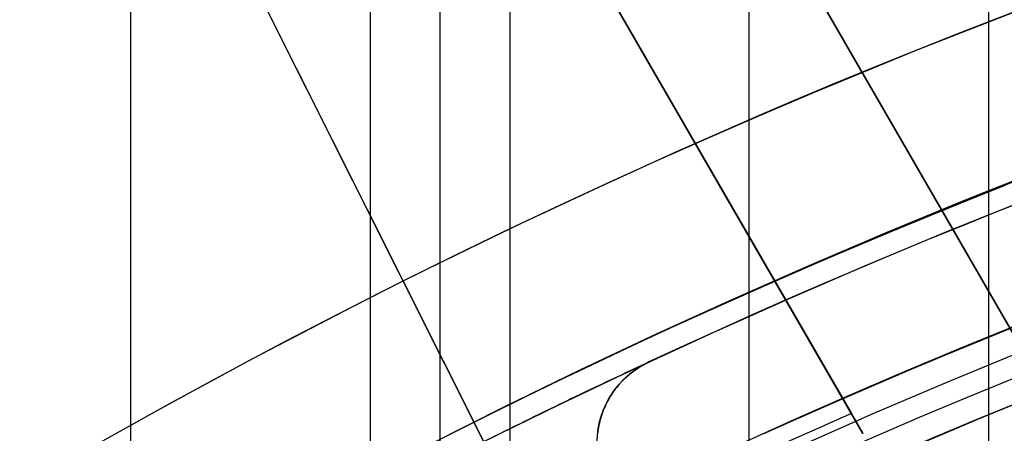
# Model space of a CAD drawing. Extents: x 12895 to 14339, y -6833 to -5581.
# Tile 65 of 79: x 13578.5 to 13589.45, y -6315.71 to -6311.11. Entities that reach past the tile are written whole.
import ezdxf

# ---------------------------------------------------------------- set-up
doc = ezdxf.new("R2010")
doc.units = 0
doc.layers.get('0').update_dxf_attribs({"linetype": 'CONTINUOUS'})
doc.layers.add('BLANCO_METALICO', color=7, linetype='CONTINUOUS')
doc.layers.add('COLOR', color=7, linetype='CONTINUOUS')

msp = doc.modelspace()

# ---------------------------------------------------------------- linework, layer by layer
for p, q in [((13579.73982544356, -6341.258184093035, 55.48398016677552), (13579.73982544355, -5581.495752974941, 55.48398016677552)), ((13582.39926325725, -5581.495752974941, 55.85431342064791), (13582.39926324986, -6338.830127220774, 55.85431341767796)), ((13583.17588449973, -6338.11992380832, 56.27725690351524), (13583.17588449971, -5581.495752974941, 56.27725690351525)), ((13583.95250574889, -5581.495752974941, 56.70020039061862), (13583.95250573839, -6337.437637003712, 56.70020038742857)), ((13586.61194355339, -6335.463356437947, 57.07053364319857), (13586.61194355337, -5581.495752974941, 57.07053364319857)), ((13589.27138136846, -5581.495752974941, 57.4408668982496), (13589.27138135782, -6333.719881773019, 57.4408668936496))]:
    msp.add_line(p, q)
at = {"extrusion": (-0.2249510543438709, 8.038899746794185e-15, 0.9743700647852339)}
msp.add_lwpolyline([(6339.841516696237, 13345.0425022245), (6339.366101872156, 13344.7073845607), (6338.892938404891, 13344.36819328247), (6338.422075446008, 13344.02495177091), (6337.95356184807, 13343.67768423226), (6337.487446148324, 13343.32641569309), (6337.023776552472, 13342.97117199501), (6336.562600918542, 13342.61197978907), (6336.103966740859, 13342.24886652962), (6335.647921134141, 13341.88186046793), (6335.194510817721, 13341.51099064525), (6334.743782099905, 13341.13628688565), (6334.29578086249, 13340.75777978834), (6333.850552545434, 13340.37550071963), (6333.408142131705, 13339.98948180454), (6332.968594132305, 13339.59975591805), (6332.531952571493, 13339.2063566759), (6332.098260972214, 13338.80931842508), (6331.667562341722, 13338.40867623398), (6331.239899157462, 13338.00446588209), (6330.815313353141, 13337.5967238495), (6330.393846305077, 13337.18548730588), (6329.975538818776, 13336.77079409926), (6329.560431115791, 13336.35268274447), (6329.148562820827, 13335.93119241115), (6328.739972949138, 13335.50636291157), (6328.334699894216, 13335.07823468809), (6327.932781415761, 13334.64684880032), (6327.53425462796, 13334.21224691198), (6327.139155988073, 13333.77447127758), (6326.747521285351, 13333.33356472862), (6326.359385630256, 13332.8895706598), (6325.974783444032, 13332.44253301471), (6325.593748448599, 13331.9924962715), (6325.216313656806, 13331.53950542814), (6324.842511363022, 13331.08360598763), (6324.472373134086, 13330.6248439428), (6324.105929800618, 13330.16326576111), (6323.743211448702, 13329.69891836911), (6323.384247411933, 13329.23184913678), (6323.029066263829, 13328.76210586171), (6322.677695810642, 13328.28973675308), (6322.330163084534, 13327.81479041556), (6321.98649433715, 13327.33731583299), (6321.646715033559, 13326.85736235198), (6321.310849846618, 13326.37497966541), (6320.978922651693, 13325.89021779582), (6320.650956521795, 13325.40312707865), (6320.326973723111, 13324.91375814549), (6320.00699571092, 13324.42216190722), (6319.691043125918, 13323.92838953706), (6319.379135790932, 13323.43249245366), (6319.071292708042, 13322.93452230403), (6318.767532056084, 13322.4345309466), (6318.467871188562, 13321.9325704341), (6318.17232663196, 13321.42869299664), (6317.88091408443, 13320.92295102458), (6317.593648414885, 13320.41539705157), (6317.310543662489, 13319.90608373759), (6317.031613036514, 13319.39506385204), (6316.756868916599, 13318.88239025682), (6316.486322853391, 13318.36811588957), (6316.219985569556, 13317.85229374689), (6315.957866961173, 13317.33497686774), (6315.699976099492, 13316.81621831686), (6315.446321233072, 13316.29607116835), (6315.196909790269, 13315.77458848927), (6314.951748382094, 13315.25182332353), (6314.710842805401, 13314.72782867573), (6314.474198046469, 13314.20265749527), (6314.241818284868, 13313.67636266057), (6314.013706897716, 13313.14899696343), (6313.789866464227, 13312.62061309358), (6313.570298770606, 13312.09126362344), (6313.355004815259, 13311.56100099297), (6313.143984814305, 13311.02987749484), (6312.93723820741, 13310.49794525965), (6312.734763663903, 13309.96525624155), (6312.536559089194, 13309.43186220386), (6312.342621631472, 13308.89781470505), (6312.152947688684, 13308.36316508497), (6311.967532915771, 13307.82796445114), (6311.786372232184, 13307.29226366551), (6311.609459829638, 13306.75611333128), (6311.43678918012, 13306.21956378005), (6311.268353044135, 13305.68266505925), (6311.104143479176, 13305.14546691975), (6310.944151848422, 13304.60801880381), (6310.788368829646, 13304.07036983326), (6310.63678442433, 13303.53256879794), (6310.489387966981, 13302.99466414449), (6310.346168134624, 13302.45670396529), (6310.207112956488, 13301.91873598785), (6310.072209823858, 13301.3808075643), (6309.941445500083, 13300.84296566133), (6309.814806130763, 13300.30525685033), (6309.69227725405, 13299.76772729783), (6309.573843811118, 13299.23042275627), (6309.459490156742, 13298.69338855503), (6309.349200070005, 13298.15666959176), (6309.242956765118, 13297.62031032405), (6309.140742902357, 13297.08435476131), (6309.04254059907, 13296.54884645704), (6308.948331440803, 13296.01382850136), (6308.858096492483, 13295.47934351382), (6308.771816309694, 13294.94543363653), (6308.689470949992, 13294.4121405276), (6308.611039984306, 13293.87950535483), (6308.536502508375, 13293.34756878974), (6308.465837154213, 13292.81637100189), (6308.399022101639, 13292.28595165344), (6308.336035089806, 13291.75634989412), (6308.27685342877, 13291.22760435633), (6308.221454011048, 13290.69975315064), (6308.169813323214, 13290.17283386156), (6308.121907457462, 13289.64688354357), (6308.077712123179, 13289.12193871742), (6308.037202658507, 13288.59803536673), (6308.00035404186, 13288.07520893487), (6307.967140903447, 13287.55349432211), (6307.937537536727, 13287.03292588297), (6307.911517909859, 13286.51353742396), (6307.889055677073, 13285.99536220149), (6307.87012419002, 13285.47843292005), (6307.854696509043, 13284.96278173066), (6307.842745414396, 13284.4484402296), (6307.834243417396, 13283.93543945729), (6307.829162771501, 13283.42380989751), (6307.827475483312, 13282.91358147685), (6307.82922295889, 13282.39433270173), (6307.834485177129, 13281.87363342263), (6307.843291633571, 13281.35151519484), (6307.855671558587, 13280.82801017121), (6307.871653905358, 13280.30315110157), (6307.891267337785, 13279.77697133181), (6307.914540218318, 13279.2495048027), (6307.941500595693, 13278.72078604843), (6307.972176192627, 13278.1908501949), (6308.006594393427, 13277.6597329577), (6308.044782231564, 13277.12747063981), (6308.086766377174, 13276.59410012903), (6308.132573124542, 13276.05965889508), (6308.182228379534, 13275.5241849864), (6308.235757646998, 13274.98771702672), (6308.293186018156, 13274.45029421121), (6308.354538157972, 13273.91195630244), (6308.419838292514, 13273.37274362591), (6308.48911019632, 13272.83269706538), (6308.562377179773, 13272.2918580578), (6308.639662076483, 13271.75026858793), (6308.720987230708, 13271.20797118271), (6308.806374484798, 13270.66500890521), (6308.895845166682, 13270.1214253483), (6308.989420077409, 13269.577264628), (6309.087119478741, 13269.03257137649), (6309.188963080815, 13268.4873907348), (6309.294970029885, 13267.94176834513), (6309.405158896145, 13267.39575034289), (6309.519547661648, 13266.84938334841), (6309.638153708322, 13266.30271445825), (6309.760993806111, 13265.75579123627), (6309.888084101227, 13265.20866170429), (6310.019440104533, 13264.66137433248), (6310.155076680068, 13264.11397802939), (6310.295008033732, 13263.56652213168), (6310.439247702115, 13263.01905639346), (6310.587808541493, 13262.47163097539), (6310.74070271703, 13261.92429643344), (6310.897941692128, 13261.37710370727), (6311.059536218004, 13260.83010410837), (6311.225496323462, 13260.28334930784), (6311.395831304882, 13259.7368913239), (6311.570549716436, 13259.19078250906), (6311.749659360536, 13258.64507553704), (6311.933167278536, 13258.0998233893), (6312.121079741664, 13257.55507934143), (6312.313402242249, 13257.01089694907), (6312.510139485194, 13256.46733003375), (6312.711295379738, 13255.92443266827), (6312.916873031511, 13255.38225916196), (6313.126874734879, 13254.84086404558), (6313.341301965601, 13254.30030205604), (6313.560155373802, 13253.7606281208), (6313.783434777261, 13253.22189734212), (6314.011139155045, 13252.68416498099), (6314.243266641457, 13252.1474864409), (6314.479814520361, 13251.61191725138), (6314.720779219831, 13251.07751305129), (6314.966156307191, 13250.544329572), (6315.21594048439, 13250.01242262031), (6315.470125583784, 13249.48184806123), (6315.728704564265, 13248.95266180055), (6315.991669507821, 13248.42491976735), (6316.259011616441, 13247.8986778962), (6316.530721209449, 13247.37399210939), (6316.806787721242, 13246.85091829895), (6317.087199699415, 13246.32951230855), (6317.371944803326, 13245.80982991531), (6317.661009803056, 13245.29192681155), (6317.954380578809, 13244.7758585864), (6318.252042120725, 13244.26168070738), (6318.553978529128, 13243.74944850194), (6318.860173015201, 13243.23921713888), (6319.170607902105, 13242.73104160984), (6319.485264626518, 13242.22497671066), (6319.80412374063, 13241.72107702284), (6320.127164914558, 13241.21939689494), (6320.454366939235, 13240.71999042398), (6320.785707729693, 13240.22291143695), (6321.121164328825, 13239.72821347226), (6321.460712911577, 13239.23594976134), (6321.80432878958, 13238.74617321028), (6322.151986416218, 13238.25893638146), (6322.503659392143, 13237.77429147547), (6322.85932047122, 13237.29229031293), (6323.218941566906, 13236.81298431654), (6323.582493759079, 13236.33642449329), (6323.949947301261, 13235.86266141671), (6324.321271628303, 13235.39174520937), (6324.696435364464, 13234.92372552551), (6325.075406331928, 13234.45865153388), (6325.458151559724, 13233.99657190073), (6325.844637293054, 13233.53753477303), (6326.234829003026, 13233.08158776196), (6326.628691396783, 13232.62877792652), (6327.026188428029, 13232.17915175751), (6327.427283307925, 13231.73275516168), (6327.83193851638, 13231.28963344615), (6328.240115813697, 13230.84983130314), (6328.651776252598, 13230.413392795), (6329.066880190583, 13229.98036133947), (6329.485387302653, 13229.55077969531), (6329.907256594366, 13229.12468994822), (6330.332446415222, 13228.70213349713), (6330.760914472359, 13228.28315104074), (6331.192617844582, 13227.86778256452), (6331.627512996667, 13227.45606732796), (6332.065555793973, 13227.04804385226), (6332.506701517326, 13226.64374990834), (6332.950904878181, 13226.24322250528), (6333.398120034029, 13225.84649787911), (6333.848300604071, 13225.45361148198), (6334.301399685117, 13225.06459797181), (6334.757369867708, 13224.67949120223), (6335.21616325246, 13224.29832421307), (6335.677731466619, 13223.92112922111), (6336.142025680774, 13223.54793761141), (6336.608996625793, 13223.17877992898), (6337.078594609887, 13222.81368587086), (6337.550769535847, 13222.45268427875), (6338.025470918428, 13222.09580313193), (6338.502647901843, 13221.74306954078), (6338.982249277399, 13221.3945097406), (6339.464223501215, 13221.05014908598), (6339.948518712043, 13220.71001204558), (6340.435082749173, 13220.37412219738), (6340.923863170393, 13220.04250222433)], dxfattribs=at)
at = {"extrusion": (-0.2249510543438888, -3.01232403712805e-14, 0.9743700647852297)}
msp.add_lwpolyline([(6339.083899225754, 13220.04250222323), (6338.617968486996, 13220.37982577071), (6338.154309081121, 13220.72108551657), (6337.692967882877, 13221.06625769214), (6337.233991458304, 13221.41531775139), (6336.777426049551, 13221.76824037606), (6336.323317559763, 13222.12499948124), (6335.871711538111, 13222.48556822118), (6335.422653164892, 13222.84991899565), (6334.976187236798, 13223.21802345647), (6334.532358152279, 13223.58985251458), (6334.091209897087, 13223.96537634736), (6333.652786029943, 13224.34456440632), (6333.217129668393, 13224.72738542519), (6332.784283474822, 13225.11380742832), (6332.354289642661, 13225.5037977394), (6331.927189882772, 13225.89732299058), (6331.503025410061, 13226.29434913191), (6331.081836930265, 13226.69484144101), (6330.663664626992, 13227.09876453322), (6330.248548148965, 13227.50608237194), (6329.836526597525, 13227.91675827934), (6329.427638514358, 13228.33075494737), (6329.021921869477, 13228.748034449), (6328.619414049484, 13229.16855824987), (6328.220151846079, 13229.59228722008), (6327.824171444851, 13230.0191816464), (6327.43150841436, 13230.4492012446), (6327.042197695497, 13230.88230517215), (6326.656273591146, 13231.3184520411), (6326.273769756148, 13231.75759993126), (6325.894719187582, 13232.19970640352), (6325.519154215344, 13232.64472851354), (6325.147106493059, 13233.09262282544), (6324.778606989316, 13233.54334542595), (6324.413685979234, 13233.99685193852), (6324.052373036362, 13234.45309753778), (6323.694697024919, 13234.91203696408), (6323.340686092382, 13235.37362453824), (6322.990367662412, 13235.83781417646), (6322.643768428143, 13236.30455940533), (6322.300914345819, 13236.77381337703), (6321.961830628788, 13237.24552888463), (6321.626541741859, 13237.71965837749), (6321.295071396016, 13238.19615397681), (6320.967442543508, 13238.67496749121), (6320.643677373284, 13239.15605043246), (6320.323797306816, 13239.63935403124), (6320.007822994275, 13240.12482925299), (6319.695774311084, 13240.61242681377), (6319.387670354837, 13241.10209719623), (6319.08352944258, 13241.59379066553), (6318.783369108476, 13242.08745728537), (6318.487206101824, 13242.58304693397), (6318.195056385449, 13243.08050932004), (6317.906935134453, 13243.57979399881), (6317.622856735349, 13244.08085038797), (6317.342834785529, 13244.58362778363), (6317.066882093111, 13245.08807537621), (6316.795010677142, 13245.59414226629), (6316.527231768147, 13246.10177748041), (6316.263555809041, 13246.61092998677), (6316.003992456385, 13247.12154871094), (6315.748550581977, 13247.63358255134), (6315.497238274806, 13248.14698039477), (6315.250062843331, 13248.66169113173), (6315.007030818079, 13249.17766367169), (6314.768147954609, 13249.69484695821), (6314.533419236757, 13250.21318998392), (6314.302848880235, 13250.73264180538), (6314.076440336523, 13251.25315155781), (6313.854196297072, 13251.77466846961), (6313.636118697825, 13252.29714187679), (6313.42220872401, 13252.82052123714), (6313.212466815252, 13253.34475614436), (6313.006892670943, 13253.86979634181), (6312.805485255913, 13254.39559173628), (6312.608242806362, 13254.92209241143), (6312.415162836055, 13255.44924864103), (6312.226242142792, 13255.97701090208), (6312.041476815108, 13256.50532988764), (6311.860862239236, 13257.03415651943), (6311.684393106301, 13257.56344196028), (6311.512063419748, 13258.09313762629), (6311.343866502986, 13258.62319519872), (6311.179795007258, 13259.15356663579), (6311.019840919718, 13259.68420418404), (6310.863995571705, 13260.2150603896), (6310.712249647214, 13260.74608810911), (6310.564593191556, 13261.27724052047), (6310.421015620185, 13261.80847113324), (6310.281505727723, 13262.33973379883), (6310.146051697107, 13262.87098272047), (6310.01464110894, 13263.40217246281), (6309.887260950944, 13263.93325796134), (6309.763897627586, 13264.4641945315), (6309.644536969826, 13264.99493787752), (6309.529164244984, 13265.525444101), (6309.417764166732, 13266.05566970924), (6309.310320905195, 13266.5855716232), (6309.206818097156, 13267.11510718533), (6309.107238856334, 13267.64423416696), (6309.011565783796, 13268.17291077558), (6308.919780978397, 13268.70109566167), (6308.831866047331, 13269.22874792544), (6308.747802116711, 13269.75582712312), (6308.667569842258, 13270.28229327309), (6308.591149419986, 13270.80810686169), (6308.518520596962, 13271.33322884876), (6308.449662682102, 13271.85762067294), (6308.384554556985, 13272.3812442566), (6308.3231746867, 13272.90406201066), (6308.265501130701, 13273.42603683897), (6308.211511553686, 13273.94713214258), (6308.16118323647, 13274.46731182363), (6308.114493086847, 13274.98654028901), (6308.071417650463, 13275.50478245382), (6308.031933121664, 13276.02200374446), (6307.996015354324, 13276.53817010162), (6307.963639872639, 13277.05324798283), (6307.934781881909, 13277.56720436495), (6307.909416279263, 13278.08000674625), (6307.887517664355, 13278.59162314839), (6307.869060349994, 13279.10202211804), (6307.854018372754, 13279.61117272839), (6307.842365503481, 13280.11904458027), (6307.834075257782, 13280.62560780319), (6307.829120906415, 13281.13083305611), (6307.827475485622, 13281.63469152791), (6307.829268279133, 13282.16063006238), (6307.834667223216, 13282.68805624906), (6307.843702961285, 13283.21693728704), (6307.856405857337, 13283.74723974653), (6307.872805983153, 13284.27892956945), (6307.892933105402, 13284.81197207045), (6307.916816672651, 13285.34633193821), (6307.944485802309, 13285.88197323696), (6307.975969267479, 13286.41885940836), (6308.011295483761, 13286.9569532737), (6308.050492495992, 13287.49621703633), (6308.093587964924, 13288.03661228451), (6308.140609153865, 13288.5780999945), (6308.191582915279, 13289.12064053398), (6308.246535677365, 13289.66419366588), (6308.305493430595, 13290.2087185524), (6308.368481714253, 13290.75417375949), (6308.435525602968, 13291.30051726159), (6308.506649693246, 13291.84770644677), (6308.58187809, 13292.39569812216), (6308.661234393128, 13292.94444851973), (6308.744741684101, 13293.49391330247), (6308.83242251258, 13294.04404757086), (6308.924298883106, 13294.59480586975), (6309.020392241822, 13295.14614219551), (6309.120723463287, 13295.69801000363), (6309.225312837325, 13296.25036221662), (6309.334180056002, 13296.80315123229), (6309.447344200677, 13297.35632893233), (6309.564823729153, 13297.90984669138), (6309.686636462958, 13298.46365538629), (6309.812799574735, 13299.01770540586), (6309.943329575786, 13299.57194666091), (6310.078242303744, 13300.12632859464), (6310.217552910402, 13300.68080019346), (6310.361275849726, 13301.23530999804), (6310.509424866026, 13301.78980611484), (6310.662012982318, 13302.34423622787), (6310.819052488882, 13302.8985476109), (6310.980554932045, 13303.45268713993), (6311.146531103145, 13304.00660130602), (6311.316991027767, 13304.56023622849), (6311.49194395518, 13305.11353766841), (6311.671398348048, 13305.66645104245), (6311.855361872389, 13306.21892143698), (6312.043841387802, 13306.77089362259), (6312.236842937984, 13307.32231206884), (6312.434371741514, 13307.87312095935), (6312.636432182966, 13308.42326420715), (6312.843027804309, 13308.97268547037), (6313.054161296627, 13309.5213281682), (6313.26983449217, 13310.06913549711), (6313.490048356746, 13310.61605044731), (6313.714802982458, 13311.16201581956), (6313.944097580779, 13311.70697424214), (6314.177930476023, 13312.25086818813), (6314.416299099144, 13312.79363999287), (6314.659199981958, 13313.33523187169), (6314.906628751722, 13313.87558593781), (6315.158580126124, 13314.41464422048), (6315.415047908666, 13314.95234868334), (6315.676024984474, 13315.48864124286), (6315.941503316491, 13316.02346378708), (6316.211473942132, 13316.55675819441), (6316.485926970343, 13317.08846635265), (6316.764851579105, 13317.6185301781), (6317.048236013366, 13318.14689163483), (6317.336067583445, 13318.67349275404), (6317.628332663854, 13319.19827565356), (6317.925016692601, 13319.72118255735), (6318.226104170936, 13320.24215581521), (6318.53157866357, 13320.76113792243), (6318.841422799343, 13321.27807153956), (6319.155618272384, 13321.79289951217), (6319.474145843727, 13322.30556489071), (6319.79698534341, 13322.81601095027), (6320.124115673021, 13323.32418121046), (6320.455514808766, 13323.83001945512), (6320.791159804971, 13324.33346975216), (6321.131026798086, 13324.83447647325), (6321.475091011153, 13325.33298431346), (6321.823326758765, 13325.82893831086), (6322.175707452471, 13326.32228386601), (6322.532205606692, 13326.81296676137), (6322.892792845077, 13327.30093318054), (6323.257439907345, 13327.78612972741), (6323.626116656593, 13328.26850344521), (6323.998792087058, 13328.74800183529), (6324.375434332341, 13329.2245728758), (6324.756010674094, 13329.69816504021), (6325.140487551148, 13330.16872731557), (6325.528830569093, 13330.63620922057), (6325.921004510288, 13331.1005608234), (6326.31697334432, 13331.56173275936), (6326.716700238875, 13332.01967624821), (6327.12014757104, 13332.47434311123), (6327.527276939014, 13332.92568578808), (6327.938049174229, 13333.3736573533), (6328.352424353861, 13333.8182115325), (6328.770361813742, 13334.25930271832), (6329.191820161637, 13334.69688598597), (6329.616757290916, 13335.1309171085), (6330.045130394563, 13335.56135257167), (6330.476895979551, 13335.98814958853), (6330.912009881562, 13336.41126611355), (6331.350427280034, 13336.83066085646), (6331.792102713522, 13337.24629329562), (6332.236990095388, 13337.65812369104), (6332.685042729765, 13338.06611309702), (6333.136213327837, 13338.4702233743), (6333.590454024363, 13338.87041720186), (6334.047716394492, 13339.26665808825), (6334.507951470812, 13339.6589103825), (6334.971109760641, 13340.04713928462), (6335.437141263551, 13340.43131085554), (6335.905995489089, 13340.81139202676), (6336.37762147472, 13341.18735060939), (6336.851967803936, 13341.55915530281), (6337.328982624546, 13341.92677570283), (6337.808613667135, 13342.29018230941), (6338.290808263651, 13342.64934653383), (6338.775513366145, 13343.00424070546), (6339.262675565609, 13343.354838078), (6339.752241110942, 13343.70111283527), (6340.244155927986, 13344.04304009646), (6340.73836563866, 13344.38059592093), (6341.234815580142, 13344.71375731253), (6341.733450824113, 13345.0425022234)], dxfattribs=at)
at = {"extrusion": (-0.2249510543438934, -5.035538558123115e-14, 0.9743700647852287)}
msp.add_lwpolyline([(6345.291704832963, 13220.04250222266), (6344.781155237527, 13220.35147062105), (6344.272609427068, 13220.66513533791), (6343.766127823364, 13220.98347740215), (6343.261770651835, 13221.30647676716), (6342.759597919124, 13221.63411231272), (6342.259669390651, 13221.96636184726), (6341.762044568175, 13222.30320211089), (6341.266782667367, 13222.64460877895), (6340.773942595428, 13222.99055646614), (6340.283582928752, 13223.34101873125), (6339.795761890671, 13223.6959680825), (6339.310537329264, 13224.05537598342), (6338.827966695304, 13224.4192128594), (6338.348107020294, 13224.78744810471), (6337.871014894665, 13225.16005009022), (6337.396746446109, 13225.53698617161), (6336.925357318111, 13225.91822269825), (6336.456902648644, 13226.30372502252), (6335.99143704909, 13226.69345750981), (6335.529014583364, 13227.08738354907), (6335.069688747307, 13227.48546556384), (6334.613512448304, 13227.88766502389), (6334.160537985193, 13228.29394245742), (6333.710817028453, 13228.70425746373), (6333.264400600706, 13229.11856872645), (6332.821339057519, 13229.53683402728), (6332.381682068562, 13229.95901026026), (6331.945478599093, 13230.38505344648), (6331.512776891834, 13230.81491874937), (6331.083624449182, 13231.24856049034), (6330.65806801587, 13231.68593216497), (6330.236153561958, 13232.12698645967), (6329.817926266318, 13232.57167526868), (6329.403430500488, 13233.01994971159), (6328.992709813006, 13233.47176015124), (6328.585806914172, 13233.92705621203), (6328.182763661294, 13234.38578679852), (6327.783621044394, 13234.84790011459), (6327.388419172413, 13235.31334368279), (6326.997197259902, 13235.78206436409), (6326.609993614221, 13236.25400837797), (6326.22684562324, 13236.72912132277), (6325.847789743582, 13237.20734819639), (6325.472861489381, 13237.68863341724), (6325.102095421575, 13238.17292084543), (6324.735525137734, 13238.66015380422), (6324.373183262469, 13239.15027510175), (6324.015101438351, 13239.64322705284), (6323.661310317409, 13240.13895150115), (6323.311839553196, 13240.63738984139), (6322.966717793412, 13241.13848304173), (6322.625972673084, 13241.64217166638), (6322.289630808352, 13242.14839589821), (6321.957717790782, 13242.6570955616), (6321.630258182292, 13243.16821014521), (6321.307275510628, 13243.68167882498), (6320.988792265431, 13244.19744048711), (6320.674829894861, 13244.71543375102), (6320.365408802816, 13245.23559699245), (6320.060548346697, 13245.75786836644), (6319.76026683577, 13246.28218583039), (6319.464581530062, 13246.80848716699), (6319.17350863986, 13247.3367100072), (6318.887063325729, 13247.86679185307), (6318.605259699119, 13248.39867010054), (6318.328110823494, 13248.9322820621), (6318.055628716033, 13249.46756498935), (6317.787824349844, 13250.00445609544), (6317.524707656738, 13250.54289257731), (6317.266287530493, 13251.08281163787), (6317.012571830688, 13251.62415050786), (6316.763567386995, 13252.16684646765), (6316.519280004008, 13252.71083686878), (6316.279714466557, 13253.25605915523), (6316.04487454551, 13253.80245088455), (6315.814763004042, 13254.3499497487), (6315.589381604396, 13254.89849359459), (6315.368731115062, 13255.44802044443), (6315.152811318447, 13255.99846851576), (6314.941621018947, 13256.54977624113), (6314.735158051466, 13257.1018822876), (6314.533419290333, 13257.65472557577), (6314.336400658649, 13258.20824529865), (6314.144097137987, 13258.76238094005), (6313.956502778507, 13259.31707229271), (6313.773610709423, 13259.87225947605), (6313.595413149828, 13260.42788295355), (6313.421901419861, 13260.9838835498), (6313.253065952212, 13261.54020246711), (6313.088896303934, 13262.09678130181), (6312.929381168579, 13262.65356206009), (6312.774508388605, 13263.21048717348), (6312.624264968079, 13263.76749951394), (6312.478637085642, 13264.32454240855), (6312.337610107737, 13264.88155965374), (6312.201168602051, 13265.43849552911), (6312.069296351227, 13265.99529481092), (6311.941976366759, 13266.55190278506), (6311.819190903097, 13267.10826525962), (6311.700921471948, 13267.66432857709), (6311.587148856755, 13268.22003962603), (6311.477853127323, 13268.77534585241), (6311.373013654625, 13269.33019527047), (6311.272609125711, 13269.88453647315), (6311.176617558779, 13270.4383186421), (6311.08501631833, 13270.99149155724), (6310.997782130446, 13271.54400560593), (6310.914891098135, 13272.09581179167), (6310.836318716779, 13272.64686174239), (6310.762039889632, 13273.19710771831), (6310.692028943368, 13273.74650261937), (6310.626259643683, 13274.29499999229), (6310.564705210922, 13274.84255403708), (6310.507338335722, 13275.38911961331), (6310.454131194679, 13275.93465224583), (6310.405055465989, 13276.47910813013), (6310.360082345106, 13277.02244413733), (6310.319182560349, 13277.56461781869), (6310.282326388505, 13278.1055874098), (6310.249483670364, 13278.64531183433), (6310.220623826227, 13279.18375070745), (6310.195715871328, 13279.72086433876), (6310.174728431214, 13280.25661373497), (6310.157629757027, 13280.79096060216), (6310.144387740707, 13281.32386734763), (6310.1349699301, 13281.85529708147), (6310.129343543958, 13282.38521361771), (6310.127475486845, 13282.91358147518), (6310.129274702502, 13283.43212239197), (6310.134693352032, 13283.95215562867), (6310.143762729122, 13284.47364766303), (6310.15651383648, 13284.99656431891), (6310.172977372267, 13285.52087076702), (6310.193183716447, 13286.04653152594), (6310.217162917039, 13286.57351046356), (6310.24494467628, 13287.1017707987), (6310.276558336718, 13287.63127510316), (6310.312032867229, 13288.16198530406), (6310.351396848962, 13288.69386268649), (6310.394678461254, 13289.22686789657), (6310.441905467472, 13289.76096094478), (6310.493105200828, 13290.29610120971), (6310.54830455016, 13290.83224744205), (6310.607529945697, 13291.36935776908), (6310.670807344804, 13291.90738969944), (6310.738162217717, 13292.44630012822), (6310.809619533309, 13292.98604534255), (6310.885203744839, 13293.52658102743), (6310.964938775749, 13294.06786227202), (6311.048848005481, 13294.60984357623), (6311.13695425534, 13295.15247885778), (6311.229279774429, 13295.69572145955), (6311.32584622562, 13296.23952415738), (6311.426674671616, 13296.78383916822), (6311.531785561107, 13297.32861815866), (6311.641198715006, 13297.87381225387), (6311.754933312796, 13298.41937204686), (6311.873007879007, 13298.96524760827), (6311.995440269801, 13299.51138849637), (6312.122247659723, 13300.05774376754), (6312.253446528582, 13300.60426198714), (6312.389052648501, 13301.15089124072), (6312.529081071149, 13301.69757914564), (6312.673546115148, 13302.24427286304), (6312.82246135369, 13302.79091911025), (6312.975839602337, 13303.33746417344), (6313.133692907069, 13303.88385392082), (6313.296032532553, 13304.43003381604), (6313.462868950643, 13304.97594893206), (6313.634211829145, 13305.52154396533), (6313.810070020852, 13306.06676325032), (6313.99045155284, 13306.61155077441), (6314.175363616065, 13307.15585019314), (6314.364812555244, 13307.69960484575), (6314.558803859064, 13308.24275777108), (6314.757342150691, 13308.78525172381), (6314.960431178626, 13309.32702919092), (6315.16807380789, 13309.86803240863), (6315.380272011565, 13310.40820337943), (6315.5970268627, 13310.94748388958), (6315.818338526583, 13311.48581552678), (6316.044206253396, 13312.02313969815), (6316.27462837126, 13312.55939764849), (6316.509602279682, 13313.09453047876), (6316.749124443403, 13313.62847916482), (6316.993190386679, 13314.1611845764), (6317.241794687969, 13314.69258749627), (6317.494930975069, 13315.22262863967), (6317.752591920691, 13315.75124867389), (6318.014769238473, 13316.27838823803), (6318.281453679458, 13316.803987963), (6318.552635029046, 13317.32798849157), (6318.828302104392, 13317.85033049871), (6319.108442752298, 13318.3709547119), (6319.393043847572, 13318.88980193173), (6319.682091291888, 13319.40681305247), (6319.975570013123, 13319.92192908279), (6320.273463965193, 13320.43509116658), (6320.575756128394, 13320.94624060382), (6320.882428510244, 13321.45531887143), (6321.193462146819, 13321.96226764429), (6321.508837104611, 13322.46702881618), (6321.828532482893, 13322.96954452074), (6322.152526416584, 13323.46975715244), (6322.48079607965, 13323.96760938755), (6322.813317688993, 13324.463044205), (6323.150066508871, 13324.95600490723), (6323.491016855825, 13325.44643514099), (6323.836142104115, 13325.93427891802), (6324.185414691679, 13326.41948063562), (6324.538806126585, 13326.90198509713), (6324.896286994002, 13327.38173753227), (6325.257826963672, 13327.85868361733), (6325.623394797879, 13328.33276949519), (6325.992958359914, 13328.80394179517), (6326.366484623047, 13329.27214765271), (6326.743939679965, 13329.73733472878), (6327.125288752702, 13330.19945122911), (6327.510496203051, 13330.65844592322), (6327.899525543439, 13331.11426816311), (6328.29233944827, 13331.56686790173), (6328.688899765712, 13332.01619571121), (6329.089167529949, 13332.46220280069), (6329.493102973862, 13332.90484103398), (6329.900665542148, 13333.34406294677), (6330.311813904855, 13333.77982176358), (6330.72650597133, 13334.21207141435), (6331.144698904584, 13334.64076655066), (6331.56634913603, 13335.06586256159), (6331.991412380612, 13335.48731558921), (6332.419843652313, 13335.9050825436), (6332.851597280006, 13336.31912111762), (6333.28662692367, 13336.72938980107), (6333.72488559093, 13337.13584789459), (6334.166325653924, 13337.53845552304), (6334.610898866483, 13337.93717364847), (6335.058556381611, 13338.33196408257), (6335.509248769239, 13338.72278949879), (6335.962926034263, 13339.10961344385), (6336.419537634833, 13339.49240034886), (6336.879032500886, 13339.87111553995), (6337.341359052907, 13340.24572524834), (6337.806465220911, 13340.61619662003), (6338.274298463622, 13340.98249772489), (6338.744805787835, 13341.34459756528), (6339.217933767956, 13341.70246608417), (6339.693628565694, 13342.05607417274), (6340.171835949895, 13342.40539367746), (6340.652501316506, 13342.7503974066), (6341.135569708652, 13343.09105913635), (6341.620985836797, 13343.42735361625), (6342.108694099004, 13343.75925657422), (6342.598638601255, 13344.086744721), (6343.090763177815, 13344.40979575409), (6343.585011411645, 13344.72838836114), (6344.081326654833, 13345.04250222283)], dxfattribs=at)
at = {"extrusion": (-0.2249510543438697, 2.144614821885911e-14, 0.9743700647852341)}
msp.add_lwpolyline([(6345.598703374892, 13344.68873140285), (6345.084589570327, 13344.38114209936), (6344.572462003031, 13344.06880151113), (6344.06238205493, 13343.75172823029), (6343.554410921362, 13343.42994194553), (6343.048609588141, 13343.10346344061), (6342.545038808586, 13342.77231459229), (6342.043759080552, 13342.43651836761), (6341.54483062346, 13342.09609882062), (6341.048313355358, 13341.75108108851), (6340.55426687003, 13341.40149138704), (6340.062750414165, 13341.04735700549), (6339.573822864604, 13340.68870630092), (6339.087542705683, 13340.32556869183), (6338.603968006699, 13339.95797465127), (6338.123156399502, 13339.5859556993), (6337.645165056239, 13339.20954439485), (6337.170050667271, 13338.82877432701), (6336.697869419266, 13338.44368010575), (6336.228676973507, 13338.05429735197), (6335.762528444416, 13337.66066268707), (6335.299478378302, 13337.26281372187), (6334.839580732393, 13336.86078904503), (6334.382888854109, 13336.45462821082), (6333.92945546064, 13336.04437172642), (6333.479332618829, 13335.63006103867), (6333.032571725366, 13335.21173852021), (6332.58922348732, 13334.78944745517), (6332.149337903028, 13334.36323202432), (6331.712964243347, 13333.9331372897), (6331.280151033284, 13333.49920917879), (6330.850946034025, 13333.06149446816), (6330.425396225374, 13332.62004076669), (6330.003547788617, 13332.17489649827), (6329.585446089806, 13331.72611088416), (6329.171135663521, 13331.27373392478), (6328.760660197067, 13330.81781638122), (6328.354062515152, 13330.35840975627), (6327.951384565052, 13329.89556627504), (6327.552667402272, 13329.42933886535), (6327.157951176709, 13328.95978113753), (6326.76727511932, 13328.48694736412), (6326.380677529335, 13328.01089245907), (6325.998195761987, 13327.53167195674), (6325.619866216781, 13327.04934199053), (6325.245724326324, 13326.56395927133), (6324.875804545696, 13326.07558106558), (6324.510140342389, 13325.58426517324), (6324.148764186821, 13325.09006990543), (6323.791707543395, 13324.5930540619), (6323.439000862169, 13324.09327690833), (6323.090673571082, 13323.59079815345), (6322.746754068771, 13323.08567792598), (6322.407269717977, 13322.57797675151), (6322.072246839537, 13322.06775552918), (6321.741710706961, 13321.55507550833), (6321.415685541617, 13321.03999826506), (6321.094194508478, 13320.52258567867), (6320.777259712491, 13320.0028999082), (6320.464902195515, 13319.48100336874), (6320.157141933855, 13318.95695870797), (6319.853997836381, 13318.43082878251), (6319.55548774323, 13317.9026766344), (6319.261628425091, 13317.37256546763), (6318.972435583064, 13316.84055862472), (6318.687923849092, 13316.30671956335), (6318.408106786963, 13315.77111183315), (6318.132996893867, 13315.23379905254), (6317.862605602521, 13314.69484488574), (6317.596943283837, 13314.15431301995), (6317.336019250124, 13313.61226714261), (6317.079841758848, 13313.06877091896), (6316.828418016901, 13312.52388796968), (6316.581754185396, 13311.97768184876), (6316.339855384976, 13311.43021602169), (6316.102725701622, 13310.88155384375), (6315.870368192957, 13310.33175853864), (6315.64278489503, 13309.78089317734), (6315.419976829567, 13309.22902065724), (6315.201944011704, 13308.6762036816), (6314.988685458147, 13308.12250473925), (6314.780199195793, 13307.56798608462), (6314.576482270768, 13307.01270971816), (6314.377530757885, 13306.45673736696), (6314.18333977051, 13305.90013046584), (6313.993903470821, 13305.34295013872), (6313.809215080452, 13304.7852571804), (6313.62926689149, 13304.22711203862), (6313.454050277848, 13303.66857479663), (6313.283555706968, 13303.10970515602), (6313.117772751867, 13302.55056242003), (6312.956690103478, 13301.99120547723), (6312.800295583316, 13301.43169278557), (6312.648576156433, 13300.87208235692), (6312.501517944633, 13300.31243174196), (6312.359106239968, 13299.75279801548), (6312.221325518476, 13299.1932377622), (6312.088159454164, 13298.63380706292), (6311.959590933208, 13298.07456148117), (6311.835602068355, 13297.51555605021), (6311.716174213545, 13296.95684526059), (6311.601287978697, 13296.39848304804), (6311.49092324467, 13295.84052278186), (6311.385059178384, 13295.28301725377), (6311.283674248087, 13294.72601866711), (6311.186746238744, 13294.16957862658), (6311.094252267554, 13293.61374812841), (6311.006168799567, 13293.05857755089), (6310.922471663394, 13292.50411664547), (6310.843136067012, 13291.9504145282), (6310.768136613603, 13291.3975196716), (6310.697447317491, 13290.84547989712), (6310.631041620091, 13290.29434236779), (6310.568892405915, 13289.74415358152), (6310.510972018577, 13289.19495936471), (6310.457252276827, 13288.64680486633), (6310.407704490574, 13288.09973455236), (6310.362299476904, 13287.55379220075), (6310.321007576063, 13287.0090208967), (6310.283798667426, 13286.4654630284), (6310.250642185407, 13285.92316028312), (6310.221507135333, 13285.38215364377), (6310.196362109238, 13284.84248338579), (6310.175175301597, 13284.30418907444), (6310.157914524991, 13283.76730956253), (6310.144547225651, 13283.23188298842), (6310.135040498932, 13282.69794677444), (6310.129361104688, 13282.16553762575), (6310.1274754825, 13281.63469152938), (6310.129227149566, 13281.12304824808), (6310.134502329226, 13280.60995159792), (6310.143331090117, 13280.09543377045), (6310.155743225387, 13279.57952757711), (6310.17176824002, 13279.06226644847), (6310.191435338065, 13278.54368443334), (6310.214773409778, 13278.02381619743), (6310.241811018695, 13277.50269702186), (6310.272576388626, 13276.98036280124), (6310.307097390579, 13276.45685004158), (6310.345401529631, 13275.93219585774), (6310.387515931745, 13275.40643797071), (6310.433467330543, 13274.87961470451), (6310.483282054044, 13274.35176498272), (6310.536986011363, 13273.82292832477), (6310.59460467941, 13273.29314484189), (6310.656163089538, 13272.76245523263), (6310.721685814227, 13272.2309007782), (6310.791196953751, 13271.69852333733), (6310.86472012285, 13271.16536534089), (6310.942278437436, 13270.63146978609), (6311.023894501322, 13270.09688023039), (6311.109590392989, 13269.56164078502), (6311.199387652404, 13269.02579610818), (6311.293307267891, 13268.4893913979), (6311.391369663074, 13267.95247238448), (6311.493594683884, 13267.41508532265), (6311.600001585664, 13266.87727698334), (6311.71060902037, 13266.33909464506), (6311.825435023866, 13265.80058608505), (6311.944497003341, 13265.26179956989), (6312.067811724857, 13264.72278384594), (6312.195395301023, 13264.18358812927), (6312.327263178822, 13263.64426209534), (6312.463430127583, 13263.10485586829), (6312.603910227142, 13262.56542000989), (6312.748716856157, 13262.02600550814), (6312.897862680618, 13261.48666376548), (6313.051359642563, 13260.94744658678), (6313.209218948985, 13260.40840616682), (6313.371451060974, 13259.86959507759), (6313.538065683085, 13259.33106625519), (6313.709071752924, 13258.79287298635), (6313.884477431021, 13258.25506889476), (6314.064290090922, 13257.71770792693), (6314.248516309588, 13257.18084433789), (6314.437161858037, 13256.64453267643), (6314.630231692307, 13256.10882777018), (6314.8277299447, 13255.57378471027), (6315.029659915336, 13255.03945883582), (6315.236024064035, 13254.50590571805), (6315.446824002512, 13253.97318114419), (6315.662060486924, 13253.44134110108), (6315.881733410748, 13252.9104417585), (6316.105841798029, 13252.38053945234), (6316.334383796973, 13251.85169066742), (6316.567356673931, 13251.32395202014), (6316.804756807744, 13250.79738024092), (6317.04657968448, 13250.27203215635), (6317.292819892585, 13249.74796467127), (6317.543471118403, 13249.22523475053), (6317.798526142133, 13248.70389940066), (6318.057976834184, 13248.18401565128), (6318.321814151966, 13247.66564053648), (6318.590028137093, 13247.14883107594), (6318.86260791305, 13246.63364425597), (6319.139541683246, 13246.1201370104), (6319.420816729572, 13245.60836620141), (6319.706419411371, 13245.09838860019), (6319.996335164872, 13244.5902608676), (6320.290548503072, 13244.08403953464), (6320.589043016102, 13243.57978098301), (6320.891801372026, 13243.0775414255), (6321.198805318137, 13242.57737688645), (6321.510035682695, 13242.07934318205), (6321.825472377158, 13241.58349590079), (6322.145094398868, 13241.08989038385), (6322.468879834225, 13240.59858170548), (6322.796805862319, 13240.10962465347), (6323.128848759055, 13239.62307370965), (6323.464983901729, 13239.13898303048), (6323.805185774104, 13238.65740642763), (6324.149427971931, 13238.1783973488), (6324.497683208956, 13237.70200885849), (6324.849923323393, 13237.22829361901), (6325.206119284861, 13236.75730387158), (6325.566241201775, 13236.28909141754), (6325.930258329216, 13235.82370759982), (6326.298139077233, 13235.36120328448), (6326.669851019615, 13234.9016288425), (6327.04536090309, 13234.44503413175), (6327.424634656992, 13233.99146847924), (6327.807637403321, 13233.54098066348), (6328.194333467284, 13233.09361889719), (6328.584686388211, 13232.64943081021), (6328.978658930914, 13232.2084634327), (6329.376213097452, 13231.77076317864), (6329.777310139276, 13231.33637582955), (6330.181910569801, 13230.90534651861), (6330.589974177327, 13230.47771971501), (6331.001460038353, 13230.0535392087), (6331.416326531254, 13229.63284809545), (6331.834531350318, 13229.21568876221), (6332.256031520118, 13228.80210287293), (6332.680783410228, 13228.39213135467), (6333.108742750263, 13227.98581438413), (6333.539864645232, 13227.58319137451), (6333.974103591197, 13227.1843009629), (6334.411413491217, 13226.78918099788), (6334.851747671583, 13226.39786852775), (6335.295058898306, 13226.010399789), (6335.741299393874, 13225.62681019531), (6336.190420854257, 13225.24713432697), (6336.642374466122, 13224.87140592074), (6337.097110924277, 13224.49965786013), (6337.554580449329, 13224.13192216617), (6338.014732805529, 13223.76822998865), (6338.477517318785, 13223.40861159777), (6338.942882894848, 13223.05309637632), (6339.410778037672, 13222.70171281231), (6339.881150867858, 13222.35448849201), (6340.35394914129, 13222.01145009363), (6340.829120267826, 13221.67262338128), (6341.306611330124, 13221.3380331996), (6341.786369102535, 13221.00770346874), (6342.268340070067, 13220.6816571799), (6342.752470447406, 13220.3599163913), (6343.238706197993, 13220.0425022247)], dxfattribs=at)
for points in [[(13589.45390491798, -6312.957820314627), (13589.03640878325, -6313.124114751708), (13588.61993967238, -6313.292953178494), (13588.20451367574, -6313.464330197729), (13587.79014688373, -6313.638240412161), (13587.37685538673, -6313.814678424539), (13586.96465527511, -6313.993638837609), (13586.55356263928, -6314.17511625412), (13586.14359356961, -6314.359105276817), (13585.73476415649, -6314.545600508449), (13585.32709049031, -6314.734596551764), (13584.92058866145, -6314.926088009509), (13584.51527476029, -6315.12006948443), (13584.11116487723, -6315.316535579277), (13583.70827510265, -6315.515480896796), (13583.30662152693, -6315.716900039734)], [(13589.59622430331, -6314.515639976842), (13589.18828444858, -6314.681020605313), (13588.7813663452, -6314.84888783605), (13588.375485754, -6315.019236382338), (13587.97065843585, -6315.192060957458), (13587.5669001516, -6315.367356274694), (13587.16422666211, -6315.545117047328), (13586.76265372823, -6315.725337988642)]]:
    msp.add_lwpolyline(points)
for centre, radius, start, end in [((13616.37125110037, -6381.069931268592, 89.37470231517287), 73.2424557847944, 29.99999999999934, 209.9999999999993), ((13616.37125110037, -6381.069931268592, 68.68735261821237), 73.2424557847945, 91.17126672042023, 191.5820307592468), ((13616.37125110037, -6381.069931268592, 46.50000292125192), 71.74245578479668, 52.49999999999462, 187.500000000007), ((13616.37125114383, -6381.06993131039, 88.63012703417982), 71.44457953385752, 30.00000004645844, 209.9999999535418), ((13616.37125110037, -6381.069931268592, 89.05580518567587), 71.21139006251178, 30.0000000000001, 210.0000000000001), ((13616.37125110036, -6381.069931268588, 88.1250029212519), 70.93945536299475, 74.99999999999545, 165.000000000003), ((13616.37125110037, -6381.069931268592, 67.93735261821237), 70.94245578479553, 93.83645893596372, 193.7167436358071), ((13616.37125110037, -6381.069931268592, 88.125002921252), 70.93945536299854, 97.49999999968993, 142.4999999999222)]:
    msp.add_arc(centre, radius, start, end)
at = {"extrusion": (0, 0, -1)}
for centre in [(-13616.37125110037, -6381.069931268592, -89.37470231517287), (-13616.37125110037, -6381.069931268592, -46.50000292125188)]:
    msp.add_arc(centre, 70.9424557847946, 330.0000000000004, 150.0000000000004, dxfattribs=at)
at = {"layer": 'BLANCO_METALICO'}
for p, q in [((13584.03124381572, -6305.055847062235, 190.1470783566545), (13589.6076888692, -6314.714531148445, 190.1470783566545)), ((13589.6076888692, -6314.714531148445, 187.6470783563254), (13584.03124381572, -6305.055847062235, 187.6470783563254)), ((13589.6076888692, -6314.714531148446, 188.89707835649), (13584.03124381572, -6305.055847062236, 188.89707835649)), ((13606.56492244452, -6344.085337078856, 184.6470783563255), (13584.03124757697, -6305.055844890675, 184.6470783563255)), ((13606.56501766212, -6344.085502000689, 186.1470783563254), (13584.03124757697, -6305.055844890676, 186.1470783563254)), ((13582.29919300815, -6306.055847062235, 187.6470783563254), (13587.74883084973, -6315.494894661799, 187.6470783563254)), ((13587.87563795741, -6315.714530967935, 190.1470783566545), (13582.29919300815, -6306.055847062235, 190.1470783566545)), ((13582.29919300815, -6306.055847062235, 188.89707835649), (13587.87563795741, -6315.714530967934, 188.89707835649)), ((13587.74883084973, -6315.494894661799, 187.6470783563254), (13587.87563795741, -6315.714530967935, 187.6470783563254))]:
    msp.add_line(p, q, dxfattribs=at)
at = {"layer": 'BLANCO_METALICO', "extrusion": (0, 0, -1)}
for centre, radius, start, end in [((-13616.37098787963, -6381.069931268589, -171.6470783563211), 99.09999999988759, 359.9999999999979, 180.0000000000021), ((-13616.37098787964, -6381.069931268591, -170.0309014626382), 98.69999999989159, 359.9999999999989, 180.0000000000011), ((-13616.37098787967, -6381.069931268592, -167.2309014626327), 98.19999999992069, 359.9999999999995, 180.0000000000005), ((-13616.37098787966, -6381.069931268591, -168.0309014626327), 98.1999999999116, 359.9999999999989, 180.0000000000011), ((-13616.37098787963, -6381.069931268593, -171.6470783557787), 99.49999999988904, 0, 180), ((-13616.37098787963, -6381.069931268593, -170.8389899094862), 99.49999999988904, 0, 180), ((-13616.37098787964, -6381.069931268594, -169.280901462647), 99.49999999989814, 5.237206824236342e-13, 179.9999999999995), ((-13616.37098787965, -6381.069931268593, -168.5309014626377), 98.69999999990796, 0, 180)]:
    msp.add_arc(centre, radius, start, end, dxfattribs=at)
at = {"layer": 'BLANCO_METALICO'}
for centre, radius, start, end in [((13616.37098787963, -6381.069931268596, 170.030901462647), 99.49999999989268, 1.571162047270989e-12, 179.9999999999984), ((13616.37098787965, -6381.069931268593, 168.5309014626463), 99.49999999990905, 0, 180), ((13616.37098787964, -6381.069931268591, 171.64707835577), 98.69999999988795, 359.9999999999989, 180.0000000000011), ((13616.37098787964, -6381.069931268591, 170.8389899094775), 98.69999999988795, 359.9999999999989, 180.0000000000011), ((13616.37098788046, -6381.069931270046, 187.6470783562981), 71.54937665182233, 113.5802810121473, 118.798732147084)]:
    msp.add_arc(centre, radius, start, end, dxfattribs=at)
at = {"layer": 'COLOR'}
for p, q in [((13582.76776660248, -6314.019181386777, 22.44590218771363), (13548.09250350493, -6244.829853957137, -10.5408938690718)), ((13588.9994006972, -6326.453479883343, 26.20000054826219), (13550.06036808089, -6248.756434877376, -10.84294629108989)), ((13582.76776660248, -6314.019181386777, 22.44590218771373), (13582.76776660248, -6314.019181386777, 43.50000292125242)), ((13583.66385971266, -6315.807201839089, 43.50000292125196), (13582.76776660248, -6314.019181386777, 43.50000292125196)), ((13585.49765686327, -6314.919961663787, 30.30000054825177), (13585.47248164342, -6314.931998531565, 30.30000054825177)), ((13585.49765686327, -6314.919961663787, 23.29836120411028), (13585.47253635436, -6314.93211563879, 23.29852489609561)), ((13585.47253635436, -6314.932115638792, 30.30000054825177), (13585.47253635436, -6314.932115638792, 23.29852489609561)), ((13585.49765686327, -6314.919961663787, 23.29836120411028), (13585.49765686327, -6314.919961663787, 30.30000054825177))]:
    msp.add_line(p, q, dxfattribs=at)
msp.add_polyline3d([(13585.47253635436, -6314.93211563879, 23.29852489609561), (13585.44963265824, -6314.943953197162, 23.29896212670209), (13585.42713090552, -6314.9563072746, 23.2996675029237), (13585.40503160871, -6314.969177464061, 23.30064102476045), (13585.38333528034, -6314.982563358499, 23.30188269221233), (13585.36204243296, -6314.996464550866, 23.30339250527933), (13585.34115357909, -6315.010880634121, 23.30517046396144), (13585.32066923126, -6315.025811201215, 23.30721656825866), (13585.300589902, -6315.041255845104, 23.30953081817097), (13585.2808701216, -6315.057268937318, 23.31212592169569), (13585.26149065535, -6315.073873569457, 23.31500732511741), (13585.24249136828, -6315.091022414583, 23.31816413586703), (13585.22391212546, -6315.10866814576, 23.32158546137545), (13585.20579279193, -6315.12676343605, 23.32526040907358), (13585.18817323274, -6315.145260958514, 23.32917808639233), (13585.17109331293, -6315.164113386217, 23.33332760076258), (13585.15459289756, -6315.183273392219, 23.33769805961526), (13585.13866845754, -6315.202721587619, 23.34228151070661), (13585.12328995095, -6315.222469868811, 23.34707726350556), (13585.10845747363, -6315.242517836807, 23.35208531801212), (13585.0941711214, -6315.26286509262, 23.35730567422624), (13585.08043099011, -6315.28351123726, 23.36273833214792), (13585.06723717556, -6315.30445587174, 23.36838329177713), (13585.05458977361, -6315.325698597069, 23.37424055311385), (13585.04248888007, -6315.34723901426, 23.38031011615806), (13585.03091075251, -6315.369153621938, 23.38661714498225), (13585.01984520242, -6315.391475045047, 23.39317242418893), (13585.00931265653, -6315.414137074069, 23.39995438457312), (13584.99933354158, -6315.43707349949, 23.40694145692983), (13584.98992828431, -6315.460218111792, 23.41411207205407), (13584.98111731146, -6315.483504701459, 23.42144466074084), (13584.97292104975, -6315.506867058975, 23.42891765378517), (13584.96535992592, -6315.530238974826, 23.43650948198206), (13584.95841567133, -6315.553624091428, 23.44421835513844), (13584.95205618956, -6315.577070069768, 23.45205686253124), (13584.94628116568, -6315.600576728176, 23.46002500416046), (13584.9410902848, -6315.624143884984, 23.46812278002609), (13584.93648323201, -6315.647771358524, 23.47635019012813), (13584.93245969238, -6315.671458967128, 23.48470723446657), (13584.92901935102, -6315.695206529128, 23.49319391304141), (13584.926161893, -6315.719013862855, 23.50181022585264)], dxfattribs=at)
at = {"layer": 'COLOR', "extrusion": (0, 0, -1)}
for centre, radius, start, end in [((-13616.37125823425, -6381.069948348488, 10.54089386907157), 152.392098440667, 333.381578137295, 153.381578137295), ((-13616.37125823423, -6381.069948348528, -22.44590218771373), 75.00000000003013, 63.38157813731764, 153.3815781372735), ((-13616.37125823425, -6381.06994834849, -32.97295255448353), 75.00000000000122, 63.38157813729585, 243.3815781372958), ((-13616.37125823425, -6381.069948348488, -18.68835025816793), 83.81579491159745, 333.3815781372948, 153.3815781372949), ((-13616.37125823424, -6381.069948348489, -43.50000292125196), 72.9999999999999, 63.38157813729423, 243.3815781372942), ((-13616.37125823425, -6381.06994834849, -33.3991820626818), 73.00000000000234, 63.3815781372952, 243.3815781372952), ((-13616.37125823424, -6381.069948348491, -43.50000292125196), 73.00000000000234, 63.3815781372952, 243.3815781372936), ((-13616.37125823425, -6381.069948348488, -17.30945272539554), 81.95014076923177, 44.15175681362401, 82.62480954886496), ((-13616.37125823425, -6381.06994834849, -43.50000292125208), 75.00000000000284, 63.38157813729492, 243.3815781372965), ((-13616.37125823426, -6381.06994834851, -26.2000005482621), 61.09154780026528, 333.3815781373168, 153.3815781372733), ((-13616.37125823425, -6381.069948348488, 10.54089386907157), 152.3920984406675, 153.3815781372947, 333.3815781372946), ((-13616.37936058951, -6381.065905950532, -28.2000005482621), 59.50000000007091, 333.381578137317, 153.3815781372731), ((-13616.37936058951, -6381.065905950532, -26.2000005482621), 59.50000000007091, 333.381578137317, 153.3815781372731), ((-13616.37125823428, -6381.069948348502, -22.44590218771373), 75.0000000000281, 333.381578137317, 63.38157813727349), ((-13616.37125823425, -6381.06994834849, -32.97295255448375), 74.9999999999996, 243.3815781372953, 63.38157813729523), ((-13616.37125823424, -6381.069948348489, -43.50000292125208), 75.00000000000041, 243.3815781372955, 63.38157813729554), ((-13585.92082107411, -6315.826108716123, -30.30000054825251), 1.000220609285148, 333.3868125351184, 63.36914495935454), ((-13585.92058290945, -6315.826125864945, -26.79918087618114), 0.9999999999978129, 333.3815781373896, 64.9805406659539)]:
    msp.add_arc(centre, radius, start, end, dxfattribs=at)
at = {"layer": 'COLOR'}
for centre, radius, start, end in [((13616.37125823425, -6381.06994834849, -35.79999945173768), 153, 26.61842186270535, 206.618421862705), ((13616.37125823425, -6381.069948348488, -11.46081713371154), 152.9999999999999, 26.61842186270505, 206.6184218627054), ((13616.37125823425, -6381.069948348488, -23.63040829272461), 153.0000000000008, 26.61842186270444, 206.6184218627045), ((13616.37125823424, -6381.069948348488, -10.90949982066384), 152.8342956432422, 26.6184218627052, 206.6184218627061), ((13616.37125823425, -6381.06994834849, -35.79999945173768), 150, 26.61842186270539, 206.618421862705), ((13616.37125823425, -6381.069948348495, 23.29836120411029), 73.00000000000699, 73.20506981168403, 115.0194593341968), ((13616.37125823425, -6381.069948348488, -11.46081713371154), 153, 206.6184218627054, 26.61842186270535), ((13616.37125823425, -6381.069948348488, -35.79999945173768), 153, 206.6184218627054, 26.61842186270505), ((13616.37125823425, -6381.069948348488, -23.63040829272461), 153.0000000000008, 206.618421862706, 26.61842186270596), ((13616.37125823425, -6381.069948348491, -10.90949982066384), 152.834295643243, 206.6184218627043, 26.61842186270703), ((13616.37125823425, -6381.069948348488, -35.79999945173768), 150, 206.6184218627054, 26.61842186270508), ((13615.92788262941, -6380.174957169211, 30.30000055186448), 72.0012159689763, 115.0231576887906, 116.6220946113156)]:
    msp.add_arc(centre, radius, start, end, dxfattribs=at)

doc.saveas('drawing.dxf')
